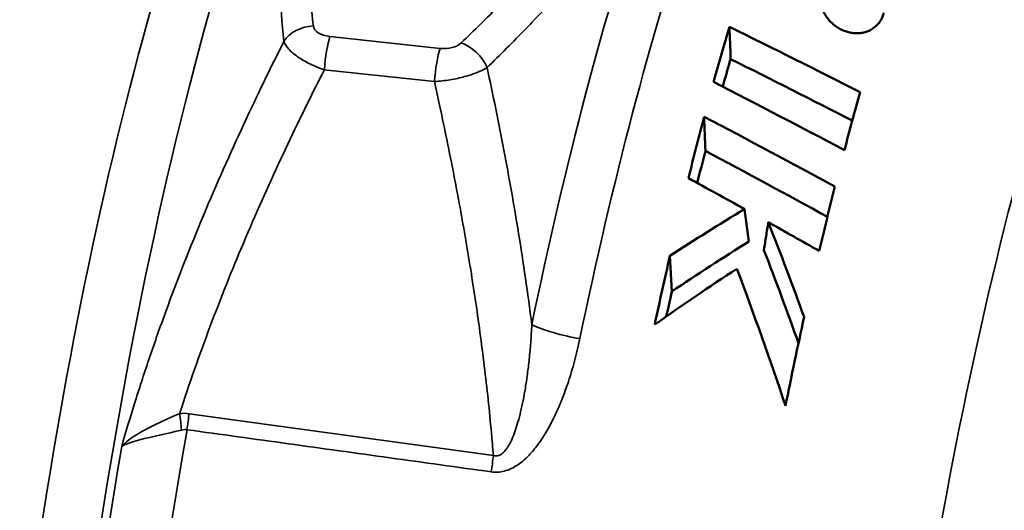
# Model space of a CAD drawing. Header units: millimetres. Extents: x 0 to 2239, y -60 to 841.
# Tile 76 of 165: x 979.8 to 984.19, y 235.39 to 237.57. Entities that reach past the tile are written whole.
import ezdxf

# ---------------------------------------------------------------- set-up
doc = ezdxf.new("R2010")
doc.units = ezdxf.units.MM
doc.layers.add('Sichtbar (ISO)', color=7, linetype='Continuous', lineweight=50)
doc.layers.add('Sichtbar schmal (ISO)', color=7, linetype='Continuous', lineweight=35)

msp = doc.modelspace()

# ---------------------------------------------------------------- linework, layer by layer
at = {"layer": 'Sichtbar (ISO)'}
for p, q in [((981.0162, 237.4243), (981.0162, 237.4243)), ((983.0496, 236.5836), (983.0298, 236.7286)), ((982.7056, 236.3613), (982.6974, 236.5201)), ((980.8598, 235.7016), (980.8598, 235.7016))]:
    msp.add_line(p, q, dxfattribs=at)
for centre, major_axis, ratio, start_param, end_param in [((983.426, 234.8208), (0.7481, 4.8363), 0.211343, 1.006487, 1.066792), ((970.614, 237.624), (20.1827, -6.6327), 0.213424, 0.947444, 0.984339), ((926.0063, 38.6895), (-21.8412, 951.3661), 0.066071, 4.921287, 4.921441), ((970.758, 237.5789), (19.6224, -6.4486), 0.213424, 0.935487, 0.97117), ((972.8395, 237.3156), (-18.0385, 6.7474), 0.208529, 4.161873, 4.201137), ((984.0541, 234.7237), (-0.7414, -4.7939), 0.211392, 4.190497, 4.252546), ((983.426, 234.8208), (0.7481, 4.8363), 0.211343, 1.103739, 1.167027), ((968.7628, 237.9348), (20.7953, -6.8007), 0.211755, 0.859241, 0.897865), ((933.2951, 71.09), (-19.0721, 824.6912), 0.066043, 4.913407, 4.913595), ((968.9091, 237.8892), (20.2298, -6.6157), 0.211755, 0.843929, 0.881535), ((975.349, 208.4977), (27.4359, -27.4049), 0.706414, 1.954493, 1.962129), ((975.8085, 210.1612), (25.8258, -25.7901), 0.706231, 1.94366, 1.951047), ((979.7998, 235.3818), (0.7039, 4.5499), 0.211325, 4.816313, 4.816314)]:
    msp.add_ellipse(centre, major_axis=major_axis, ratio=ratio, start_param=start_param, end_param=end_param, dxfattribs=at)
for points, knots in [([(983.3259, 237.7904), (983.3322, 237.7733), (983.3368, 237.7558), (983.3412, 237.7378), (983.3456, 237.7198), (983.3498, 237.7013), (983.3546, 237.6834), (983.3594, 237.6655), (983.3647, 237.6482), (983.3711, 237.632), (983.3743, 237.624), (983.3778, 237.6162), (983.3816, 237.6087), (983.3855, 237.6013), (983.3896, 237.5941), (983.3941, 237.5873), (983.3987, 237.5805), (983.4037, 237.574), (983.409, 237.568), (983.4143, 237.5619), (983.42, 237.5564), (983.426, 237.5513), (983.432, 237.5462), (983.4383, 237.5417), (983.4448, 237.5376), (983.448, 237.5356), (983.4513, 237.5337), (983.4546, 237.5319), (983.4579, 237.5301), (983.4612, 237.5285), (983.4645, 237.527), (983.4711, 237.5239), (983.4777, 237.5214), (983.4843, 237.5194), (983.4909, 237.5173), (983.4975, 237.5157), (983.504, 237.5144), (983.5073, 237.5138), (983.5106, 237.5133), (983.5139, 237.5129), (983.5172, 237.5125), (983.5205, 237.5122), (983.5237, 237.512), (983.5302, 237.5117), (983.5367, 237.5117), (983.5431, 237.5123), (983.5496, 237.5128), (983.556, 237.5138), (983.5623, 237.5154), (983.5685, 237.5169), (983.5746, 237.519), (983.5805, 237.5215), (983.5864, 237.524), (983.5921, 237.527), (983.5975, 237.5304), (983.6029, 237.5337), (983.6081, 237.5375), (983.6129, 237.5416), (983.6178, 237.5458), (983.6223, 237.5503), (983.6264, 237.5551), (983.6305, 237.5599), (983.6342, 237.5649), (983.6373, 237.5701), (983.6405, 237.5753), (983.6431, 237.5806), (983.6451, 237.586), (983.6472, 237.5914), (983.6487, 237.5969), (983.6496, 237.6027)], [0.0000001, 0.0000001, 0.0000001, 0.0000001, 0.0833333, 0.0833333, 0.0833333, 0.1666667, 0.1666667, 0.1666667, 0.25, 0.25, 0.25, 0.2916667, 0.2916667, 0.2916667, 0.3333333, 0.3333333, 0.3333333, 0.375, 0.375, 0.375, 0.4166667, 0.4166667, 0.4166667, 0.4583333, 0.4583333, 0.4583333, 0.4791667, 0.4791667, 0.4791667, 0.5, 0.5, 0.5, 0.5416667, 0.5416667, 0.5416667, 0.5833333, 0.5833333, 0.5833333, 0.6041667, 0.6041667, 0.6041667, 0.625, 0.625, 0.625, 0.6666667, 0.6666667, 0.6666667, 0.7083333, 0.7083333, 0.7083333, 0.75, 0.75, 0.75, 0.7916667, 0.7916667, 0.7916667, 0.8333333, 0.8333333, 0.8333333, 0.875, 0.875, 0.875, 0.9166667, 0.9166667, 0.9166667, 0.9583333, 0.9583333, 0.9583333, 1, 1, 1, 1]), ([(982.9678, 237.3971), (982.9669, 237.3939), (982.966, 237.3908), (982.9543, 237.3502), (982.9435, 237.3123), (982.9329, 237.2741)], [4.63805833, 4.63805833, 4.63805833, 4.63805833, 4.6401989, 4.6401989, 4.66581416, 4.66581416, 4.66581416, 4.66581416]), ([(983.1165, 236.546), (983.1197, 236.5665), (983.1229, 236.5871), (983.1294, 236.6283), (983.1326, 236.6489), (983.1359, 236.6695)], [-0.03382799, -0.03382799, -0.03382799, -0.03382799, -0.01691441, -0.01691441, -0.00000113, -0.00000113, -0.00000113, -0.00000113])]:
    msp.add_open_spline(points, degree=3, knots=knots, dxfattribs=at)
for points in [[(982.8558, 236.9876), (982.8435, 236.9403), (982.8314, 236.8926), (982.8195, 236.8446)], [(983.433, 236.8289), (983.4091, 236.7342), (983.3857, 236.6383), (983.3628, 236.5419)], [(983.0298, 236.7286), (982.9184, 236.6611), (982.8074, 236.5917), (982.6974, 236.5201)], [(983.1359, 236.6695), (983.1907, 236.5301), (983.2441, 236.3892), (983.2957, 236.2476)], [(983.0496, 236.5836), (982.9346, 236.5122), (982.8198, 236.4379), (982.7056, 236.3613)], [(983.1165, 236.546), (983.1694, 236.4088), (983.2208, 236.2703), (983.2704, 236.1312)], [(982.6298, 236.2135), (982.6517, 236.316), (982.6743, 236.4182), (982.6974, 236.5201)], [(982.996, 236.4628), (982.8732, 236.3826), (982.7509, 236.2994), (982.6298, 236.2135)], [(982.996, 236.4628), (983.0713, 236.2615), (983.1437, 236.0573), (983.2126, 235.8517)], [(982.7056, 236.3613), (982.6975, 236.3242), (982.6894, 236.287), (982.6814, 236.2498)], [(983.2957, 236.2476), (983.2668, 236.116), (983.2391, 235.9837), (983.2126, 235.8517)]]:
    msp.add_open_spline(points, degree=3, dxfattribs=at)
at = {"layer": 'Sichtbar schmal (ISO)'}
for p, q in [((981.6729, 237.4446), (981.1824, 237.4975)), ((981.1574, 237.3495), (981.6479, 237.2966)), ((980.5548, 235.8166), (981.9106, 235.6302))]:
    msp.add_line(p, q, dxfattribs=at)
for centre, major_axis, ratio, start_param, end_param in [((979.6154, 235.4104), (-0.7592, -4.9075), 0.211325, 3.08903, 6.335748), ((979.7998, 235.3818), (-0.722, -4.6674), 0.211325, 2.931076, 6.493702), ((981.1618, 235.1711), (0.732, 4.732), 0.211325, 0.329144, 2.812448), ((984.8132, 234.6063), (-0.7337, -4.7426), 0.211325, 3.127314, 6.297464), ((980.8726, 235.2159), (-0.7083, -4.5785), 0.211325, 3.773507, 6.170861), ((982.9267, 234.8981), (0.7704, 4.98), 0.211325, 0.889864, 1.336338), ((983.12, 234.8682), (-0.7514, -4.857), 0.211325, 4.031456, 4.47793), ((981.1084, 237.422), (-0.1491, -0.0165), 0.814842, 4.622648, 5.692754), ((981.2209, 237.558), (0.1124, 0.0139), 0.53326, 3.134563, 4.297598), ((981.1824, 237.3751), (-0.0161, -0.1491), 0.150028, 3.765191, 4.900782), ((981.6792, 237.5085), (0.1026, -0.0116), 0.621928, 4.720917, 5.805949), ((981.767, 237.3464), (0.1038, -0.1083), 0.699414, 1.078614, 2.201129), ((979.7998, 235.3818), (-0.722, -4.6674), 0.211325, 2.05761, 2.057612), ((981.6729, 237.3221), (0.0161, 0.1491), 0.150028, 0.623598, 1.759198), ((982.2703, 236.2136), (0.2448, -0.0506), 0.22707, 3.883925, 4.86518), ((980.4342, 234.8745), (0.1186, 0.9424), 0.424028, 6.278286, 6.381944), ((980.4712, 235.7747), (-0.026, 0.2486), 0.185626, 4.567205, 4.865088), ((980.5131, 235.7748), (0.0344, 0.2478), 0.144473, 4.613058, 4.902039), ((981.5177, 235.1161), (-0.7681, -4.9653), 0.211325, 4.618076, 6.170857), ((980.3874, 234.6344), (0.1593, 1.1107), 0.234715, 0.004956, 0.097331), ((981.2144, 235.163), (-0.7445, -4.8124), 0.211325, 4.639409, 5.954041), ((979.7998, 235.3818), (-0.722, -4.6674), 0.211325, 1.672181, 1.672182), ((981.8688, 235.5868), (0.0344, 0.2478), 0.144473, 4.612959, 4.908124)]:
    msp.add_ellipse(centre, major_axis=major_axis, ratio=ratio, start_param=start_param, end_param=end_param, dxfattribs=at)
for points, knots in [([(981.1084, 237.5445), (981.0991, 237.6285), (981.0923, 237.7125), (981.0883, 237.7966), (981.0843, 237.8777), (981.083, 237.9588), (981.0847, 238.0399), (981.0863, 238.119), (981.0908, 238.198), (981.0983, 238.2769), (981.1061, 238.3572), (981.117, 238.4375), (981.1316, 238.5175), (981.1479, 238.6073), (981.1687, 238.6969), (981.1944, 238.786), (981.2229, 238.8848), (981.2573, 238.9831), (981.2978, 239.0804), (981.3377, 239.1762), (981.3835, 239.2711), (981.435, 239.365), (981.4812, 239.4491), (981.532, 239.5323), (981.5871, 239.6146), (981.6371, 239.6893), (981.6907, 239.7631), (981.7475, 239.8362), (981.8032, 239.9079), (981.8621, 239.9788), (981.9238, 240.049), (981.9884, 240.1224), (982.0561, 240.195), (982.1264, 240.2667), (982.1977, 240.3395), (982.2718, 240.4115), (982.3482, 240.4826), (982.4171, 240.5467), (982.4879, 240.6101), (982.5603, 240.6729)], [0, 0, 0, 0, 0.076224, 0.076224, 0.076224, 0.149784, 0.149784, 0.149784, 0.221471, 0.221471, 0.221471, 0.294485, 0.294485, 0.294485, 0.376498, 0.376498, 0.376498, 0.467453, 0.467453, 0.467453, 0.556878, 0.556878, 0.556878, 0.637, 0.637, 0.637, 0.709661, 0.709661, 0.709661, 0.781022, 0.781022, 0.781022, 0.855764, 0.855764, 0.855764, 0.931627, 0.931627, 0.931627, 1, 1, 1, 1]), ([(981.7656, 239.973), (981.732, 239.9337), (981.645, 239.8286), (981.5161, 239.657), (981.3844, 239.4561), (981.2704, 239.2522), (981.1743, 239.0451), (981.0962, 238.8348), (981.0357, 238.6216), (980.9921, 238.4047), (980.9647, 238.1827), (980.9529, 237.9546), (980.9564, 237.7196), (980.9686, 237.5581), (980.9771, 237.476)], [0.2269813, 0.2269813, 0.2269813, 0.2269813, 0.2666667, 0.3333333, 0.4, 0.4666667, 0.5333333, 0.6, 0.6666667, 0.7333333, 0.8, 0.8666667, 0.9333333, 1, 1, 1, 1]), ([(982.8929, 238.945), (982.8888, 238.9361), (982.8846, 238.9273), (982.8804, 238.9184), (982.8579, 238.8711), (982.8341, 238.8239), (982.8091, 238.7769), (982.7819, 238.7257), (982.7532, 238.6749), (982.7231, 238.6243), (982.6895, 238.5679), (982.6541, 238.5117), (982.6171, 238.456), (982.5771, 238.3959), (982.5352, 238.3363), (982.4915, 238.2771), (982.4476, 238.2177), (982.4019, 238.1587), (982.3545, 238.1003), (982.3102, 238.0457), (982.2646, 237.9915), (982.2175, 237.9377), (982.1738, 237.8877), (982.1289, 237.8381), (982.083, 237.7887), (982.0357, 237.7378), (981.9872, 237.6873), (981.9377, 237.6371), (981.8821, 237.5806), (981.8251, 237.5246), (981.767, 237.4689)], [0, 0, 0, 0, 0.017005, 0.017005, 0.017005, 0.108189, 0.108189, 0.108189, 0.207403, 0.207403, 0.207403, 0.318138, 0.318138, 0.318138, 0.437491, 0.437491, 0.437491, 0.557212, 0.557212, 0.557212, 0.668869, 0.668869, 0.668869, 0.772666, 0.772666, 0.772666, 0.879634, 0.879634, 0.879634, 1, 1, 1, 1]), ([(981.8828, 237.3592), (981.9418, 237.4166), (981.9989, 237.4738), (982.0544, 237.5309), (982.0638, 237.5406), (982.0732, 237.5503), (982.0825, 237.56), (982.1228, 237.6019), (982.1621, 237.6438), (982.2006, 237.6857), (982.2235, 237.7106), (982.246, 237.7356), (982.2682, 237.7605), (982.2912, 237.7863), (982.3138, 237.8121), (982.336, 237.8378), (982.3713, 237.8788), (982.4056, 237.9197), (982.439, 237.9605), (982.4507, 237.9749), (982.4624, 237.9893), (982.474, 238.0038), (982.5155, 238.0557), (982.5555, 238.1076), (982.594, 238.1596)], [0, 0, 0, 0, 0.213809, 0.213809, 0.213809, 0.25, 0.25, 0.25, 0.4066851, 0.4066851, 0.4066851, 0.5, 0.5, 0.5, 0.5965443, 0.5965443, 0.5965443, 0.75, 0.75, 0.75, 0.8043144, 0.8043144, 0.8043144, 1, 1, 1, 1]), ([(980.4508, 236.2717), (980.5044, 236.4182), (980.5604, 236.5601), (980.6185, 236.6992), (980.6767, 236.8383), (980.7371, 236.9745), (980.7974, 237.1043), (980.8576, 237.2341), (980.9176, 237.3576), (980.9771, 237.476)], [0, 0, 0, 0, 0.333333, 0.333333, 0.333333, 0.666667, 0.666667, 0.666667, 1, 1, 1, 1]), ([(980.9771, 237.476), (980.9807, 237.4647), (980.9884, 237.4527), (980.9989, 237.441), (981.0094, 237.4294), (981.0226, 237.4182), (981.0385, 237.4072), (981.0544, 237.3962), (981.0732, 237.3854), (981.0935, 237.3756), (981.1138, 237.3657), (981.1355, 237.3568), (981.1574, 237.3495)], [0, 0, 0, 0, 0.25, 0.25, 0.25, 0.5, 0.5, 0.5, 0.75, 0.75, 0.75, 0.9999984, 0.9999984, 0.9999984, 0.9999984]), ([(980.5128, 235.8173), (980.5159, 235.8268), (980.519, 235.8364), (980.5221, 235.8459), (980.564, 235.974), (980.609, 236.101), (980.6566, 236.227), (980.7045, 236.3534), (980.755, 236.4787), (980.8079, 236.6031), (980.8608, 236.7273), (980.916, 236.8506), (980.9733, 236.9728), (981.029, 237.0917), (981.0866, 237.2096), (981.1458, 237.3267), (981.1497, 237.3343), (981.1535, 237.3419), (981.1574, 237.3495)], [0, 0, 0, 0, 0.0181259, 0.0181259, 0.0181259, 0.2609734, 0.2609734, 0.2609734, 0.5046428, 0.5046428, 0.5046428, 0.7480801, 0.7480801, 0.7480801, 0.9846325, 0.9846325, 0.9846325, 0.9999999, 0.9999999, 0.9999999, 0.9999999]), ([(981.6479, 237.2966), (981.6713, 237.2982), (981.6954, 237.3011), (981.7179, 237.3048), (981.7405, 237.3086), (981.7616, 237.3132), (981.7818, 237.3187), (981.8019, 237.3241), (981.8212, 237.3305), (981.8383, 237.3373), (981.8554, 237.3442), (981.8705, 237.3516), (981.8828, 237.3592)], [0, 0, 0, 0, 0.25, 0.25, 0.25, 0.5, 0.5, 0.5, 0.75, 0.75, 0.75, 1, 1, 1, 1]), ([(981.8828, 237.3592), (981.9091, 237.2373), (981.9342, 237.1137), (981.9575, 236.9915), (981.9808, 236.8692), (982.0023, 236.7482), (982.0232, 236.6194), (982.044, 236.4907), (982.0641, 236.3543), (982.0821, 236.2134)], [0, 0, 0, 0, 0.3333333, 0.3333333, 0.3333333, 0.6666667, 0.6666667, 0.6666667, 1, 1, 1, 1]), ([(981.6479, 237.2966), (981.6562, 237.2594), (981.6643, 237.2222), (981.6723, 237.1849), (981.6941, 237.0838), (981.7149, 236.9826), (981.7346, 236.8812), (981.7535, 236.784), (981.7713, 236.6867), (981.788, 236.5893), (981.8049, 236.4906), (981.8207, 236.3917), (981.8351, 236.2927), (981.8497, 236.1925), (981.863, 236.0921), (981.8748, 235.9917), (981.8865, 235.8922), (981.8968, 235.7926), (981.9054, 235.6929), (981.9072, 235.672), (981.9089, 235.6511), (981.9106, 235.6301)], [0, 0, 0, 0, 0.067486, 0.067486, 0.067486, 0.250696, 0.250696, 0.250696, 0.426253, 0.426253, 0.426253, 0.604094, 0.604094, 0.604094, 0.784192, 0.784192, 0.784192, 0.962556, 0.962556, 0.962556, 1, 1, 1, 1]), ([(980.2544, 235.6708), (980.2737, 235.738), (980.2938, 235.8049), (980.3147, 235.8715), (980.3356, 235.9381), (980.3573, 236.0044), (980.3799, 236.071), (980.4026, 236.1376), (980.4262, 236.2045), (980.4508, 236.2717)], [0, 0, 0, 0, 0.333333, 0.333333, 0.333333, 0.666667, 0.666667, 0.666667, 1, 1, 1, 1]), ([(982.0821, 236.2134), (982.0808, 236.1866), (982.0791, 236.1598), (982.0771, 236.133), (982.0752, 236.1085), (982.073, 236.084), (982.0704, 236.0596), (982.0681, 236.037), (982.0654, 236.0146), (982.0624, 235.9922), (982.0596, 235.9717), (982.0566, 235.9512), (982.0532, 235.9309), (982.0502, 235.9123), (982.0468, 235.8938), (982.0432, 235.8754), (982.0398, 235.8585), (982.0361, 235.8418), (982.0322, 235.8252), (982.0286, 235.81), (982.0246, 235.7949), (982.0204, 235.7801), (982.0165, 235.7665), (982.0123, 235.7531), (982.0078, 235.7401), (982.0036, 235.7281), (981.9991, 235.7164), (981.9942, 235.7052), (981.9897, 235.6949), (981.9848, 235.6849), (981.9795, 235.6757), (981.9746, 235.6672), (981.9694, 235.6593), (981.9638, 235.6525), (981.9586, 235.6462), (981.9531, 235.6408), (981.9472, 235.6366), (981.9414, 235.6326), (981.9353, 235.6299), (981.929, 235.6288), (981.9229, 235.6277), (981.9167, 235.6282), (981.9106, 235.6301)], [0, 0, 0, 0, 0.115514, 0.115514, 0.115514, 0.2216407, 0.2216407, 0.2216407, 0.3195514, 0.3195514, 0.3195514, 0.4095445, 0.4095445, 0.4095445, 0.4920809, 0.4920809, 0.4920809, 0.5680423, 0.5680423, 0.5680423, 0.6380452, 0.6380452, 0.6380452, 0.702424, 0.702424, 0.702424, 0.7617368, 0.7617368, 0.7617368, 0.8166112, 0.8166112, 0.8166112, 0.8667382, 0.8667382, 0.8667382, 0.9124441, 0.9124441, 0.9124441, 0.9569852, 0.9569852, 0.9569852, 0.9999769, 0.9999769, 0.9999769, 0.9999769]), ([(981.901, 235.5573), (981.9101, 235.556), (981.9194, 235.5555), (981.9291, 235.556), (981.9388, 235.5565), (981.9487, 235.5579), (981.959, 235.5605), (981.9693, 235.5631), (981.9799, 235.5668), (981.9907, 235.5719), (982.0015, 235.577), (982.0125, 235.5834), (982.0236, 235.5912), (982.0347, 235.599), (982.0458, 235.6082), (982.057, 235.6188), (982.0681, 235.6294), (982.0792, 235.6414), (982.0902, 235.6547), (982.1013, 235.668), (982.1122, 235.6827), (982.123, 235.6987), (982.1339, 235.7148), (982.1446, 235.7322), (982.1552, 235.7511), (982.1658, 235.7699), (982.1762, 235.7901), (982.1865, 235.8119), (982.1968, 235.8336), (982.2069, 235.8568), (982.2167, 235.8815), (982.2266, 235.9063), (982.2362, 235.9327), (982.2455, 235.9607), (982.2548, 235.9888), (982.2638, 236.0186), (982.2723, 236.0503), (982.2808, 236.0819), (982.2889, 236.1155), (982.2962, 236.151)], [0, 0, 0, 0, 0.076923, 0.076923, 0.076923, 0.153846, 0.153846, 0.153846, 0.230769, 0.230769, 0.230769, 0.307692, 0.307692, 0.307692, 0.384615, 0.384615, 0.384615, 0.461538, 0.461538, 0.461538, 0.538462, 0.538462, 0.538462, 0.615385, 0.615385, 0.615385, 0.692308, 0.692308, 0.692308, 0.769231, 0.769231, 0.769231, 0.846154, 0.846154, 0.846154, 0.923077, 0.923077, 0.923077, 1, 1, 1, 1]), ([(980.2544, 235.6708), (980.2716, 235.6894), (980.2937, 235.7062), (980.3197, 235.7223), (980.3457, 235.7385), (980.3756, 235.7541), (980.4083, 235.7696), (980.441, 235.7851), (980.4766, 235.8006), (980.5128, 235.8173)], [0, 0, 0, 0, 0.333333, 0.333333, 0.333333, 0.666667, 0.666667, 0.666667, 1, 1, 1, 1]), ([(980.5454, 235.7453), (980.696, 235.7242), (980.9972, 235.6827), (981.4491, 235.6199), (981.7504, 235.5783), (981.901, 235.5573)], [0, 0, 0, 0, 0.3333333, 0.6666667, 0.9999736, 0.9999736, 0.9999736, 0.9999736])]:
    msp.add_open_spline(points, degree=3, knots=knots, dxfattribs=at)
msp.add_open_spline([(980.2544, 235.6708), (980.2704, 235.6798), (980.3141, 235.6972), (980.4068, 235.7168), (980.4818, 235.7342), (980.5206, 235.7435)], degree=3, dxfattribs=at)

doc.saveas('drawing.dxf')
